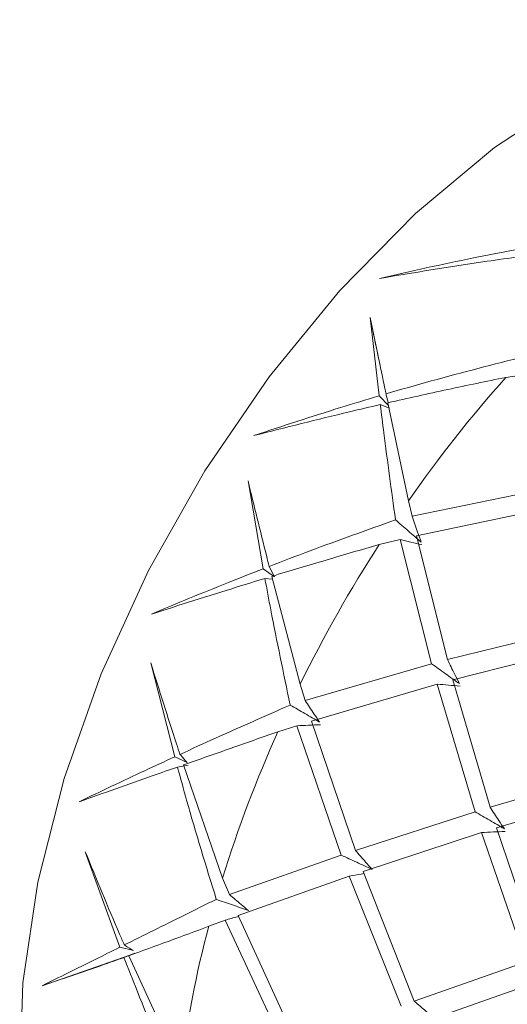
# Model space of a CAD drawing. Header units: millimetres. Extents: x 13381 to 13678, y 211 to 627.
# Tile 5 of 51: x 13572 to 13576, y 300 to 308. Entities that reach past the tile are written whole.
import ezdxf

# ---------------------------------------------------------------- set-up
doc = ezdxf.new("R2010")
doc.units = ezdxf.units.MM
doc.header["$LTSCALE"] = 0.3

msp = doc.modelspace()

# ---------------------------------------------------------------- linework, layer by layer
at = {"color": 7, "linetype": 'Continuous', "lineweight": 15}
for p, q in [((13574.8596, 304.9801), (13574.7867, 305.6034)), ((13574.8656, 305.2339), (13574.7867, 305.6034)), ((13575.8683, 305.1274), (13576.0473, 305.1527)), ((13574.8596, 304.9801), (13574.9369, 304.9002)), ((13574.9411, 304.8816), (13574.8681, 304.9108)), ((13574.9286, 304.9247), (13575.0929, 304.145)), ((13573.9345, 303.6032), (13573.814, 304.3036)), ((13576.2209, 304.2463), (13575.1208, 304.0223)), ((13575.1208, 304.0223), (13575.0929, 304.1448)), ((13575.1568, 303.8664), (13576.2518, 304.0962)), ((13575.4032, 302.8799), (13575.1568, 303.8664)), ((13574.8587, 303.7959), (13575.0261, 303.8358)), ((13575.0261, 303.8358), (13575.277, 302.8461)), ((13573.9345, 303.6032), (13574.0244, 303.5388)), ((13574.0099, 303.5206), (13573.9486, 303.5261)), ((13574.0033, 303.5427), (13574.2296, 302.6844)), ((13576.4622, 303.1421), (13575.4032, 302.8799)), ((13575.4469, 302.7185), (13576.4989, 302.9856)), ((13573.2298, 302.1057), (13573.0398, 302.8529)), ((13575.277, 302.8461), (13574.2696, 302.5545)), ((13574.2696, 302.5545), (13574.2297, 302.6842)), ((13574.3211, 302.3898), (13575.3215, 302.6842)), ((13575.3215, 302.6842), (13575.6231, 301.6674)), ((13575.7424, 301.7042), (13575.4469, 302.7185)), ((13574.6696, 301.36), (13574.3211, 302.3898)), ((13574.0513, 302.3049), (13574.2026, 302.3527)), ((13574.2026, 302.3527), (13574.5569, 301.3221)), ((13573.2298, 302.1057), (13573.33, 302.0591)), ((13573.338, 302.0385), (13573.2519, 302.0242)), ((13573.2995, 302.041), (13573.6114, 301.1401)), ((13576.7503, 301.9955), (13575.7424, 301.7042)), ((13575.7937, 301.5397), (13576.7949, 301.8336)), ((13575.6231, 301.6674), (13574.6696, 301.36)), ((13576.143, 300.5095), (13575.7937, 301.5397)), ((13574.7306, 301.1934), (13575.6755, 301.5025)), ((13575.6755, 301.5025), (13576.0303, 300.4715)), ((13572.7936, 300.5897), (13572.5171, 301.3501)), ((13574.5569, 301.3221), (13573.6662, 301.0086)), ((13575.139, 300.1583), (13574.7306, 301.1934)), ((13573.6662, 301.0086), (13573.6115, 301.1399)), ((13573.7366, 300.8424), (13574.619, 301.1554)), ((13574.619, 301.1554), (13575.0345, 300.1202)), ((13573.5012, 300.756), (13573.6331, 300.8044)), ((13573.6331, 300.8044), (13574.1098, 299.7782)), ((13574.2067, 299.8145), (13573.7366, 300.8424)), ((13572.7936, 300.5897), (13572.9012, 300.5619)), ((13572.8732, 300.5265), (13572.1729, 300.2827)), ((13572.9116, 300.5416), (13572.8253, 300.5075)), ((13572.8653, 300.5218), (13572.9116, 300.5416)), ((13572.8653, 300.5218), (13573.2804, 299.6172)), ((13576.0303, 300.4715), (13575.139, 300.1583)), ((13575.2093, 299.9922), (13576.0924, 300.3048))]:
    msp.add_line(p, q, dxfattribs=at)
at = {"color": 7, "linetype": 'Continuous', "lineweight": 15, "flags": 128}
msp.add_lwpolyline([(13572.2257, 298.2189), (13572.0639, 298.8468), (13571.9949, 299.5477), (13572.02, 300.3067), (13572.1386, 301.1075), (13572.3484, 301.9332), (13572.6447, 302.7661), (13573.0214, 303.5884), (13573.4703, 304.3827), (13573.9819, 305.132), (13574.5452, 305.8204), (13575.1484, 306.4331), (13575.7785, 306.9571), (13576.4221, 307.3813), (13577.0654, 307.6966), (13577.6949, 307.8962), (13578.2969, 307.976), (13578.8588, 307.9342), (13579.248, 307.823)], dxfattribs=at)
at = {"color": 7, "linetype": 'Continuous', "lineweight": 15}
for centre, radius, start, end in [((13583.7642, 298.0981), 10.5715, 138.32298, 145.1101), ((13584.3053, 297.7152), 11.2344, 147.23095, 153.74809), ((13583.5531, 298.0505), 10.4107, 155.87967, 162.73642), ((13581.6336, 298.5882), 8.4163, 165.07421, 172.97728)]:
    msp.add_arc(centre, radius, start, end, dxfattribs=at)
for points, knots in [([(13574.8618, 305.9152), (13575.11, 305.9717), (13575.4669, 306.053), (13575.8312, 306.1218), (13575.9422, 306.1427)], [0, 0, 0, 0, 0.695327, 1, 1, 1, 1]), ([(13575.9477, 306.0841), (13575.86, 306.0719), (13575.4941, 306.0212), (13575.1349, 305.961), (13574.8618, 305.9152)], [0, 0, 0, 0, 0.239607, 1, 1, 1, 1]), ([(13574.7867, 305.6034), (13574.8236, 305.4265), (13574.8653, 305.2266), (13574.9086, 305.0198), (13574.9136, 304.996)], [0, 0, 0, 0, 0.884972, 1, 1, 1, 1]), ([(13574.9136, 304.996), (13575.0335, 305.0307), (13575.3965, 305.1357), (13575.7702, 305.2306), (13576.0205, 305.2941)], [0, 0, 0, 0, 0.330341, 1, 1, 1, 1]), ([(13575.8683, 305.1274), (13575.7136, 305.0956), (13575.3967, 305.0305), (13575.087, 304.9605), (13574.9286, 304.9247)], [0, 0, 0, 0, 0.488393, 1, 1, 1, 1]), ([(13573.8603, 304.6632), (13574.0886, 304.7389), (13574.417, 304.8478), (13574.7562, 304.9492), (13574.8596, 304.9801)], [0, 0, 0, 0, 0.695327, 1, 1, 1, 1]), ([(13574.9308, 304.9252), (13574.9259, 304.9454), (13574.9201, 304.969), (13574.9144, 304.9925), (13574.9136, 304.996)], [0, 0, 0, 0, 0.853225, 1, 1, 1, 1]), ([(13574.8681, 304.9108), (13574.7863, 304.8918), (13574.4446, 304.8122), (13574.1127, 304.7275), (13573.8603, 304.6632)], [0, 0, 0, 0, 0.239606, 1, 1, 1, 1]), ([(13574.9889, 303.9935), (13574.9571, 304.2264), (13574.9146, 304.5378), (13574.8775, 304.8357), (13574.8681, 304.9108)], [0, 0, 0, 0, 0.747699, 1, 1, 1, 1]), ([(13573.814, 304.3036), (13573.8627, 304.1042), (13573.9178, 303.8788), (13573.9763, 303.6485), (13573.983, 303.622)], [0, 0, 0, 0, 0.884974, 1, 1, 1, 1]), ([(13575.1944, 303.8146), (13575.1848, 303.8414), (13575.1598, 303.9109), (13575.1356, 303.9799), (13575.1208, 304.0223)], [0, 0, 0, 0, 0.386191, 1, 1, 1, 1]), ([(13573.983, 303.622), (13574.0911, 303.6635), (13574.4182, 303.7892), (13574.7595, 303.9108), (13574.988, 303.9922)], [0, 0, 0, 0, 0.330341, 1, 1, 1, 1]), ([(13574.9892, 303.9925), (13575.0233, 303.9629), (13575.0915, 303.9037), (13575.1601, 303.8443), (13575.1944, 303.8146)], [0, 0, 0, 0, 0.499895, 1, 1, 1, 1]), ([(13574.8587, 303.7959), (13574.7172, 303.7549), (13574.4275, 303.671), (13574.1469, 303.5861), (13574.0033, 303.5427)], [0, 0, 0, 0, 0.488395, 1, 1, 1, 1]), ([(13575.1993, 303.7952), (13575.1703, 303.8021), (13575.1122, 303.8158), (13575.0548, 303.8291), (13575.0261, 303.8358)], [0, 0, 0, 0, 0.499981, 1, 1, 1, 1]), ([(13573.044, 303.2417), (13573.2462, 303.3261), (13573.5371, 303.4475), (13573.8417, 303.5668), (13573.9345, 303.6032)], [0, 0, 0, 0, 0.695326, 1, 1, 1, 1]), ([(13574.0244, 303.5388), (13574.0121, 303.5636), (13573.9982, 303.5913), (13573.9845, 303.619), (13573.983, 303.622)], [0, 0, 0, 0, 0.891592, 1, 1, 1, 1]), ([(13573.9486, 303.5261), (13573.8747, 303.5034), (13573.5661, 303.4088), (13573.2695, 303.3139), (13573.044, 303.2417)], [0, 0, 0, 0, 0.239604, 1, 1, 1, 1]), ([(13574.1497, 302.5189), (13574.0967, 302.7727), (13574.0259, 303.1121), (13573.9642, 303.4427), (13573.9486, 303.5261)], [0, 0, 0, 0, 0.747699, 1, 1, 1, 1]), ([(13573.0398, 302.8529), (13573.1066, 302.639), (13573.1821, 302.3974), (13573.2625, 302.1531), (13573.2717, 302.125)], [0, 0, 0, 0, 0.884976, 1, 1, 1, 1]), ([(13575.277, 302.8461), (13575.3137, 302.8199), (13575.3871, 302.7675), (13575.4609, 302.7147), (13575.4978, 302.6883)], [0, 0, 0, 0, 0.499903, 1, 1, 1, 1]), ([(13575.4978, 302.6883), (13575.4854, 302.713), (13575.4535, 302.7771), (13575.4223, 302.8408), (13575.4032, 302.8799)], [0, 0, 0, 0, 0.3860148, 1, 1, 1, 1]), ([(13575.5036, 302.6682), (13575.4731, 302.671), (13575.4121, 302.6765), (13575.3517, 302.6816), (13575.3215, 302.6842)], [0, 0, 0, 0, 0.4999597, 1, 1, 1, 1]), ([(13574.3841, 302.3819), (13574.3692, 302.4042), (13574.3306, 302.462), (13574.2928, 302.5193), (13574.2696, 302.5545)], [0, 0, 0, 0, 0.386186, 1, 1, 1, 1]), ([(13573.2717, 302.125), (13573.3653, 302.1678), (13573.6485, 302.2973), (13573.9482, 302.4291), (13574.149, 302.5174)], [0, 0, 0, 0, 0.330341, 1, 1, 1, 1]), ([(13574.15, 302.5177), (13574.189, 302.4952), (13574.2669, 302.4502), (13574.345, 302.4047), (13574.3841, 302.3819)], [0, 0, 0, 0, 0.499902, 1, 1, 1, 1]), ([(13574.0513, 302.3049), (13573.9264, 302.2611), (13573.6706, 302.1716), (13573.4251, 302.0852), (13573.2995, 302.041)], [0, 0, 0, 0, 0.488393, 1, 1, 1, 1]), ([(13574.3909, 302.3614), (13574.3594, 302.3601), (13574.2963, 302.3574), (13574.2339, 302.3543), (13574.2026, 302.3527)], [0, 0, 0, 0, 0.4999758, 1, 1, 1, 1]), ([(13572.4684, 301.7476), (13572.6402, 301.8295), (13572.8872, 301.9473), (13573.1498, 302.0687), (13573.2298, 302.1057)], [0, 0, 0, 0, 0.695328, 1, 1, 1, 1]), ([(13573.33, 302.0591), (13573.3127, 302.0787), (13573.2932, 302.1007), (13573.2738, 302.1226), (13573.2717, 302.125)], [0, 0, 0, 0, 0.891605, 1, 1, 1, 1]), ([(13573.2519, 302.0242), (13573.1874, 302.0015), (13572.9184, 301.9066), (13572.6628, 301.8163), (13572.4684, 301.7476)], [0, 0, 0, 0, 0.239605, 1, 1, 1, 1]), ([(13573.561, 300.9717), (13573.4801, 301.2351), (13573.372, 301.5875), (13573.2761, 301.9362), (13573.2519, 302.0242)], [0, 0, 0, 0, 0.747699, 1, 1, 1, 1]), ([(13575.6231, 301.6674), (13575.662, 301.6449), (13575.7398, 301.6), (13575.8178, 301.5544), (13575.8568, 301.5317)], [0, 0, 0, 0, 0.499903, 1, 1, 1, 1]), ([(13575.8568, 301.5317), (13575.842, 301.554), (13575.8034, 301.6117), (13575.7656, 301.669), (13575.7424, 301.7042)], [0, 0, 0, 0, 0.386267, 1, 1, 1, 1]), ([(13575.8636, 301.5112), (13575.8321, 301.5099), (13575.7691, 301.5071), (13575.7067, 301.504), (13575.6755, 301.5025)], [0, 0, 0, 0, 0.49997, 1, 1, 1, 1]), ([(13572.5171, 301.3501), (13572.6068, 301.1309), (13572.7083, 300.8833), (13572.8158, 300.6354), (13572.8282, 300.6069)], [0, 0, 0, 0, 0.884971, 1, 1, 1, 1]), ([(13574.8034, 301.2086), (13574.7861, 301.2282), (13574.741, 301.279), (13574.6967, 301.3292), (13574.6696, 301.36)], [0, 0, 0, 0, 0.3860052, 1, 1, 1, 1]), ([(13574.5569, 301.3221), (13574.598, 301.3034), (13574.6801, 301.266), (13574.7623, 301.2277), (13574.8034, 301.2086)], [0, 0, 0, 0, 0.499909, 1, 1, 1, 1]), ([(13574.7376, 301.1757), (13574.7301, 301.1744), (13574.6903, 301.1678), (13574.6509, 301.161), (13574.619, 301.1554)], [0, 0, 0, 0, 0.190386, 1, 1, 1, 1]), ([(13572.8282, 300.6069), (13572.9055, 300.6454), (13573.1397, 300.7617), (13573.3918, 300.8866), (13573.5605, 300.9702)], [0, 0, 0, 0, 0.33034, 1, 1, 1, 1]), ([(13573.5614, 300.9706), (13573.6041, 300.9558), (13573.6895, 300.9264), (13573.7749, 300.8958), (13573.8176, 300.8806)], [0, 0, 0, 0, 0.499895, 1, 1, 1, 1]), ([(13573.8176, 300.8806), (13573.798, 300.8972), (13573.7471, 300.9402), (13573.697, 300.9825), (13573.6662, 301.0086)], [0, 0, 0, 0, 0.386183, 1, 1, 1, 1]), ([(13573.7398, 300.8353), (13573.7364, 300.8344), (13573.7007, 300.8242), (13573.6652, 300.8138), (13573.6331, 300.8044)], [0, 0, 0, 0, 0.094517, 1, 1, 1, 1]), ([(13573.5012, 300.756), (13573.395, 300.7161), (13573.1776, 300.6346), (13572.971, 300.56), (13572.8653, 300.5218)], [0, 0, 0, 0, 0.488394, 1, 1, 1, 1]), ([(13572.1729, 300.2827), (13572.3118, 300.3512), (13572.5116, 300.4496), (13572.7277, 300.557), (13572.7936, 300.5897)], [0, 0, 0, 0, 0.695327, 1, 1, 1, 1]), ([(13572.9012, 300.5619), (13572.8794, 300.5754), (13572.8551, 300.5904), (13572.8308, 300.6053), (13572.8282, 300.6069)], [0, 0, 0, 0, 0.891561, 1, 1, 1, 1]), ([(13572.8253, 300.5075), (13572.7712, 300.4883), (13572.5457, 300.408), (13572.3339, 300.3368), (13572.1729, 300.2827)], [0, 0, 0, 0, 0.239605, 1, 1, 1, 1]), ([(13573.2629, 299.4575), (13573.1493, 299.7186), (13572.9975, 300.0678), (13572.86, 300.4189), (13572.8253, 300.5075)], [0, 0, 0, 0, 0.7477, 1, 1, 1, 1]), ([(13575.2904, 300.0304), (13575.2708, 300.047), (13575.2199, 300.0899), (13575.1698, 300.1323), (13575.139, 300.1583)], [0, 0, 0, 0, 0.38627, 1, 1, 1, 1])]:
    msp.add_open_spline(points, degree=3, knots=knots, dxfattribs=at)

doc.saveas('drawing.dxf')
